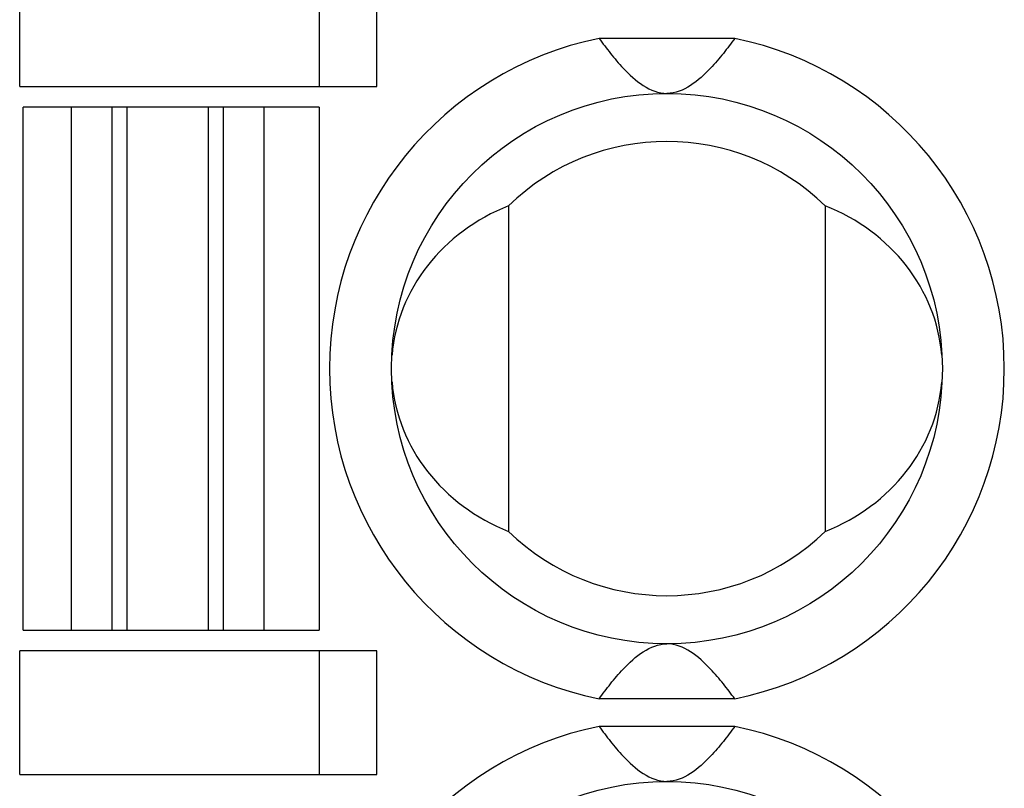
# Model space of a CAD drawing. Header units: millimetres. Extents: x 0 to 420, y 0 to 297.
# Tile 30 of 119: x 116.22 to 123.37, y 39.91 to 45.49. Entities that reach past the tile are written whole.
import ezdxf

# ---------------------------------------------------------------- set-up
doc = ezdxf.new("R2010")
doc.units = ezdxf.units.MM
doc.header["$LTSCALE"] = 23.1
doc.layers.get('0').update_dxf_attribs({"linetype": 'CONTINUOUS'})

msp = doc.modelspace()

# ---------------------------------------------------------------- linework, layer by layer
at = {"color": 7, "linetype": 'Continuous'}
for p, q in [((116.2224, 45.0066), (116.2224, 45.9066)), ((118.4004, 45.0066), (118.4004, 45.9066)), ((118.8154, 45.0066), (118.8154, 45.9066)), ((121.4148, 45.3566), (120.43, 45.3566)), ((116.2224, 45.0066), (118.8154, 45.0066)), ((118.3974, 44.8566), (116.2474, 44.8566)), ((116.2474, 41.0566), (116.2474, 44.8566)), ((116.5974, 41.0566), (116.5974, 44.8566)), ((116.8917, 44.8566), (116.8917, 41.0566)), ((117.0037, 41.0566), (117.0037, 44.8566)), ((117.5911, 44.8566), (117.5911, 41.0566)), ((117.7031, 41.0566), (117.7031, 44.8566)), ((117.9974, 41.0566), (117.9974, 44.8566)), ((118.3974, 44.8566), (118.3974, 41.0566)), ((119.7724, 44.1398), (119.7724, 41.7734)), ((122.0724, 44.1398), (122.0724, 41.7734)), ((116.2474, 41.0566), (118.3974, 41.0566)), ((118.8154, 40.9066), (116.2224, 40.9066)), ((116.2224, 40.0066), (116.2224, 40.9066)), ((118.4004, 40.0066), (118.4004, 40.9066)), ((118.8154, 40.0066), (118.8154, 40.9066)), ((121.4148, 40.5566), (120.43, 40.5566)), ((121.4148, 40.3566), (120.43, 40.3566)), ((116.2224, 40.0066), (118.8154, 40.0066))]:
    msp.add_line(p, q, dxfattribs=at)
for centre in [(120.9224, 42.9566), (120.9224, 37.9566)]:
    msp.add_circle(centre, 2, dxfattribs=at)
for centre, radius, start, end in [((120.9224, 42.9566), 2.45, 101.59527, 258.40473), ((120.9224, 42.9566), 2.45, 281.59527, 78.40473), ((120.9224, 42.9566), 1.65, 45.81561, 134.18439), ((120.9224, 42.9566), 1.65, 225.81561, 314.18439), ((120.9224, 37.9566), 2.45, 101.59527, 258.40473), ((120.9224, 37.9566), 2.45, 281.59527, 78.40473)]:
    msp.add_arc(centre, radius, start, end, dxfattribs=at)
for centre, start_param, end_param in [((120.3389, 42.9566), 1.982219, 3.065989), ((121.5058, 42.9566), 0.075345, 1.159374), ((120.3389, 42.9566), -3.066248, -1.982219), ((121.5058, 42.9566), -1.159374, -0.075603)]:
    msp.add_ellipse(centre, major_axis=(1.4167, 0), ratio=0.911252, start_param=start_param, end_param=end_param, dxfattribs=at)
for points in [[(120.43, 45.3566), (120.4567, 45.3197), (120.513, 45.2449), (120.6491, 45.0841), (120.8003, 44.9566), (120.9224, 44.9566)], [(121.4148, 45.3566), (121.3881, 45.3197), (121.3318, 45.2449), (121.1956, 45.0841), (121.0444, 44.9566), (120.9224, 44.9566)], [(120.43, 40.5566), (120.4567, 40.5935), (120.513, 40.6684), (120.6491, 40.8292), (120.8003, 40.9566), (120.9224, 40.9566)], [(121.4148, 40.5566), (121.3881, 40.5935), (121.3318, 40.6684), (121.1956, 40.8292), (121.0444, 40.9566), (120.9224, 40.9566)], [(120.43, 40.3566), (120.4567, 40.3197), (120.513, 40.2449), (120.6491, 40.0841), (120.8003, 39.9566), (120.9224, 39.9566)], [(121.4148, 40.3566), (121.3881, 40.3197), (121.3318, 40.2449), (121.1956, 40.0841), (121.0444, 39.9566), (120.9224, 39.9566)]]:
    msp.add_open_spline(points, degree=3, knots=[0, 0, 0, 0, 0.211914, 0.432464, 1, 1, 1, 1], dxfattribs=at)

doc.saveas('drawing.dxf')
